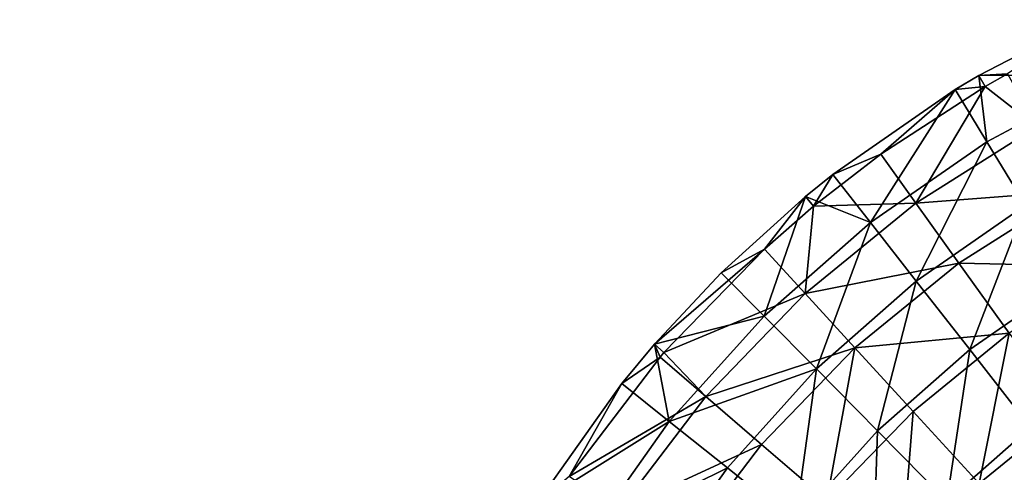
# Model space of a CAD drawing. Header units: millimetres. Extents: x 45 to 395, y 46 to 411.
# Tile 245 of 256: x 50 to 107, y 378 to 404. Entities that reach past the tile are written whole.
import ezdxf

# ---------------------------------------------------------------- set-up
doc = ezdxf.new("R2010")
doc.units = ezdxf.units.MM
doc.header["$LTSCALE"] = 25.4
doc.layers.get('0').update_dxf_attribs({"true_color": 0xff5454})

# ---------------------------------------------------------------- blocks, each defined once
blk = doc.blocks.new('HERMANOS-III-8030.STL')
at = {"color": 250, "true_color": 0x262626}
mesh = blk.add_polyface(dxfattribs=at)
corners = [(112.308, 404.187, 364.206), (107.673, 401.012, 363.908), (105.99, 400.912, 364.206)]
mesh.append_faces([[corners[k] for k in face] for face in [(0, 1, 2)]], dxfattribs={"color": 250})
mesh = blk.add_polyface(dxfattribs=at)
corners = [(113.799, 400.944, 371.913), (112.308, 404.187, 364.206), (105.99, 400.912, 364.206)]
mesh.append_faces([[corners[k] for k in face] for face in [(0, 1, 2)]], dxfattribs={"color": 250})
mesh = blk.add_polyface(dxfattribs=at)
corners = [(106.363, 400.27, 363.908), (104.608, 400.091, 364.206), (105.99, 400.912, 364.206)]
mesh.append_faces([[corners[k] for k in face] for face in [(0, 1, 2)]], dxfattribs={"color": 250})
mesh = blk.add_polyface(dxfattribs=at)
corners = [(106.466, 397.042, 371.913), (105.99, 400.912, 364.206), (104.608, 400.091, 364.206)]
mesh.append_faces([[corners[k] for k in face] for face in [(0, 1, 2)]], dxfattribs={"color": 250})
mesh = blk.add_polyface(dxfattribs=at)
corners = [(107.673, 401.012, 363.908), (106.363, 400.27, 363.908), (105.99, 400.912, 364.206)]
mesh.append_faces([[corners[k] for k in face] for face in [(0, 1, 2)]], dxfattribs={"color": 250})
mesh = blk.add_polyface(dxfattribs=at)
corners = [(113.799, 400.944, 371.913), (105.99, 400.912, 364.206), (106.466, 397.042, 371.913)]
mesh.append_faces([[corners[k] for k in face] for face in [(0, 1, 2)]], dxfattribs={"color": 250})
mesh = blk.add_polyface(dxfattribs=at)
corners = [(109.384, 397.92, 371.539), (106.363, 400.27, 363.908), (107.673, 401.012, 363.908)]
mesh.append_faces([[corners[k] for k in face] for face in [(0, 1, 2)]], dxfattribs={"color": 250})
mesh = blk.add_polyface(dxfattribs=at)
corners = [(108.733, 393.319, 379.202), (113.799, 400.944, 371.913), (106.466, 397.042, 371.913), (115.619, 396.983, 379.202)]
mesh.append_faces([[corners[k] for k in face] for face in [(0, 1, 2), (1, 0, 3)]], dxfattribs={"vtx0": -1, "color": 250})
mesh = blk.add_polyface(dxfattribs=at)
corners = [(102.306, 393.435, 371.539), (100.241, 396.304, 363.908), (106.363, 400.27, 363.908)]
mesh.append_faces([[corners[k] for k in face] for face in [(0, 1, 2)]], dxfattribs={"color": 250})
mesh = blk.add_polyface(dxfattribs=at)
corners = [(106.363, 400.27, 363.908), (100.241, 396.304, 363.908), (104.608, 400.091, 364.206)]
mesh.append_faces([[corners[k] for k in face] for face in [(0, 1, 2)]], dxfattribs={"color": 250})
mesh = blk.add_polyface(dxfattribs=at)
corners = [(102.306, 393.435, 371.539), (106.363, 400.27, 363.908), (109.384, 397.92, 371.539)]
mesh.append_faces([[corners[k] for k in face] for face in [(0, 1, 2)]], dxfattribs={"color": 250})
mesh = blk.add_polyface(dxfattribs=at)
corners = [(104.608, 400.091, 364.206), (100.241, 396.304, 363.908), (97.436, 395.128, 364.206)]
mesh.append_faces([[corners[k] for k in face] for face in [(0, 1, 2)]], dxfattribs={"color": 250})
mesh = blk.add_polyface(dxfattribs=at)
corners = [(99.635, 392.315, 371.913), (104.608, 400.091, 364.206), (97.436, 395.128, 364.206), (106.466, 397.042, 371.913)]
mesh.append_faces([[corners[k] for k in face] for face in [(0, 1, 2), (1, 0, 3)]], dxfattribs={"vtx0": -1, "color": 250})
mesh = blk.add_polyface(dxfattribs=at)
corners = [(111.474, 394.144, 378.756), (102.306, 393.435, 371.539), (109.384, 397.92, 371.539), (104.827, 389.933, 378.756)]
mesh.append_faces([[corners[k] for k in face] for face in [(0, 1, 2), (1, 0, 3)]], dxfattribs={"vtx0": -1, "color": 250})
mesh = blk.add_polyface(dxfattribs=at)
corners = [(102.319, 388.881, 379.202), (106.466, 397.042, 371.913), (99.635, 392.315, 371.913), (108.733, 393.319, 379.202)]
mesh.append_faces([[corners[k] for k in face] for face in [(0, 1, 2), (1, 0, 3)]], dxfattribs={"vtx0": -1, "color": 250})
mesh = blk.add_polyface(dxfattribs=at)
corners = [(102.306, 393.435, 371.539), (96.299, 393.26, 363.908), (100.241, 396.304, 363.908)]
mesh.append_faces([[corners[k] for k in face] for face in [(0, 1, 2)]], dxfattribs={"color": 250})
mesh = blk.add_polyface(dxfattribs=at)
corners = [(100.241, 396.304, 363.908), (96.299, 393.26, 363.908), (97.436, 395.128, 364.206)]
mesh.append_faces([[corners[k] for k in face] for face in [(0, 1, 2)]], dxfattribs={"color": 250})
mesh = blk.add_polyface(dxfattribs=at)
corners = [(97.436, 395.128, 364.206), (96.299, 393.26, 363.908), (95.826, 393.833, 364.206)]
mesh.append_faces([[corners[k] for k in face] for face in [(0, 1, 2)]], dxfattribs={"color": 250})
mesh = blk.add_polyface(dxfattribs=at)
corners = [(99.635, 392.315, 371.913), (97.436, 395.128, 364.206), (95.826, 393.833, 364.206)]
mesh.append_faces([[corners[k] for k in face] for face in [(0, 1, 2)]], dxfattribs={"color": 250})
mesh = blk.add_polyface(dxfattribs=at)
corners = [(95.826, 393.833, 364.206), (93.417, 390.749, 363.908), (90.889, 389.366, 364.206)]
mesh.append_faces([[corners[k] for k in face] for face in [(0, 1, 2)]], dxfattribs={"color": 250})
mesh = blk.add_polyface(dxfattribs=at)
corners = [(93.399, 386.828, 371.913), (95.826, 393.833, 364.206), (90.889, 389.366, 364.206)]
mesh.append_faces([[corners[k] for k in face] for face in [(0, 1, 2)]], dxfattribs={"color": 250})
mesh = blk.add_polyface(dxfattribs=at)
corners = [(99.635, 392.315, 371.913), (95.826, 393.833, 364.206), (93.399, 386.828, 371.913)]
mesh.append_faces([[corners[k] for k in face] for face in [(0, 1, 2)]], dxfattribs={"color": 250})
mesh = blk.add_polyface(dxfattribs=at)
corners = [(96.299, 393.26, 363.908), (93.417, 390.749, 363.908), (95.826, 393.833, 364.206)]
mesh.append_faces([[corners[k] for k in face] for face in [(0, 1, 2)]], dxfattribs={"color": 250})
mesh = blk.add_polyface(dxfattribs=at)
corners = [(113.919, 389.725, 385.48), (104.827, 389.933, 378.756), (111.474, 394.144, 378.756), (107.778, 385.835, 385.48)]
mesh.append_faces([[corners[k] for k in face] for face in [(0, 1, 2), (1, 0, 3)]], dxfattribs={"vtx0": -1, "color": 250})
mesh = blk.add_polyface(dxfattribs=at)
corners = [(95.807, 388.145, 371.539), (93.417, 390.749, 363.908), (96.299, 393.26, 363.908)]
mesh.append_faces([[corners[k] for k in face] for face in [(0, 1, 2)]], dxfattribs={"color": 250})
mesh = blk.add_polyface(dxfattribs=at)
corners = [(104.827, 389.933, 378.756), (95.807, 388.145, 371.539), (102.306, 393.435, 371.539), (98.725, 384.966, 378.756)]
mesh.append_faces([[corners[k] for k in face] for face in [(0, 1, 2), (1, 0, 3)]], dxfattribs={"vtx0": -1, "color": 250})
mesh = blk.add_polyface(dxfattribs=at)
corners = [(95.807, 388.145, 371.539), (96.299, 393.26, 363.908), (102.306, 393.435, 371.539)]
mesh.append_faces([[corners[k] for k in face] for face in [(0, 1, 2)]], dxfattribs={"color": 250})
mesh = blk.add_polyface(dxfattribs=at)
corners = [(105.46, 384.863, 385.993), (108.733, 393.319, 379.202), (102.319, 388.881, 379.202), (111.387, 388.964, 385.993)]
mesh.append_faces([[corners[k] for k in face] for face in [(0, 1, 2), (1, 0, 3)]], dxfattribs={"vtx0": -1, "color": 250})
mesh = blk.add_polyface(dxfattribs=at)
corners = [(96.464, 383.728, 379.202), (99.635, 392.315, 371.913), (93.399, 386.828, 371.913), (102.319, 388.881, 379.202)]
mesh.append_faces([[corners[k] for k in face] for face in [(0, 1, 2), (1, 0, 3)]], dxfattribs={"vtx0": -1, "color": 250})
mesh = blk.add_polyface(dxfattribs=at)
corners = [(53.441, 275.985, 1288.078), (49.934, 227.99, 1288.078), (49.75, 252.129, 1288.078), (53.988, 204.192, 1288.078), (60.911, 298.94, 1288.078), (61.807, 181.354, 1288.078), (71.966, 320.4, 1288.078), (73.188, 160.065, 1288.078), (86.32, 339.809, 1288.078), (87.836, 140.878, 1288.078), (103.602, 356.663, 1288.078), (105.373, 124.288, 1288.078), (123.364, 370.527, 1288.078), (125.344, 110.727, 1288.078), (138.907, 336.004, 1288.078), (145.093, 381.042, 1288.078), (139.522, 338.368, 1288.078), (141.236, 340.109, 1288.078), (143.591, 340.759, 1288.078), (145.956, 340.145, 1288.078), (168.228, 387.934, 1288.078), (147.697, 338.431, 1288.078), (148.347, 336.076, 1288.078), (149.149, 147.911, 1288.078), (149.799, 145.556, 1288.078), (141.298, 331.934, 1288.078), (140.359, 145.484, 1288.078), (139.558, 333.649, 1288.078), (140.974, 147.848, 1288.078), (142.688, 149.589, 1288.078), (143.663, 331.32, 1288.078), (145.043, 150.239, 1288.078), (146.018, 331.97, 1288.078), (147.408, 149.625, 1288.078), (147.733, 333.711, 1288.078), (196.852, 241.18, 1288.078), (218.567, 92.435, 1288.078), (194.454, 91.279, 1288.078), (197.196, 239.932, 1288.078), (198.118, 239.024, 1288.078), (199.371, 238.699, 1288.078), (200.618, 239.043, 1288.078), (201.526, 239.965, 1288.078), (201.852, 241.218, 1288.078), (216.297, 390.239, 1288.078), (239.985, 385.59, 1288.078), (242.181, 97.443, 1288.078), (262.621, 377.203, 1288.078), (264.687, 106.175, 1288.078), (283.618, 365.292, 1288.078), (285.5, 118.404, 1288.078), (302.433, 350.168, 1288.078), (304.082, 133.814, 1288.078), (304.629, 242.001, 1288.078), (318.578, 332.222, 1288.078), (305.243, 244.366, 1288.078), (306.957, 246.107, 1288.078), (309.312, 246.757, 1288.078), (311.677, 246.143, 1288.078), (313.418, 244.428, 1288.078), (314.068, 242.073, 1288.078), (319.951, 152.004, 1288.078), (305.279, 239.646, 1288.078), (307.02, 237.932, 1288.078), (309.384, 237.317, 1288.078), (311.74, 237.968, 1288.078), (313.454, 239.709, 1288.078), (331.635, 311.918, 1288.078), (332.698, 172.505, 1288.078), (341.266, 289.782, 1288.078), (341.99, 194.785, 1288.078), (347.221, 266.388, 1288.078), (347.588, 218.266, 1288.078), (349.347, 242.342, 1288.078), (147.232, 100.545, 1288.078), (141.01, 143.128, 1288.078), (142.751, 141.414, 1288.078), (145.115, 140.8, 1288.078), (147.47, 141.45, 1288.078), (170.469, 94.006, 1288.078), (149.185, 143.191, 1288.078), (192.169, 391.027, 1288.078), (197.177, 242.432, 1288.078), (198.085, 243.354, 1288.078), (199.333, 243.699, 1288.078), (200.585, 243.373, 1288.078), (201.507, 242.465, 1288.078)]
mesh.append_faces([[corners[k] for k in face] for face in [(0, 1, 2), (72, 71, 73)]], dxfattribs={"vtx0": -1, "color": 250})
mesh.append_faces([[corners[k] for k in face] for face in [(1, 0, 3), (3, 4, 5), (5, 6, 7), (7, 8, 9), (9, 10, 11), (11, 12, 13), (14, 15, 16), (16, 15, 17), (17, 15, 18), (18, 15, 19), (19, 20, 21), (21, 20, 22), (23, 20, 24), (25, 26, 27), (26, 25, 28), (28, 25, 29), (29, 30, 31), (31, 32, 33), (33, 34, 23), (36, 45, 46), (46, 47, 48), (48, 49, 50), (50, 51, 52), (53, 54, 55), (55, 54, 56), (56, 54, 57), (57, 54, 58), (58, 54, 59), (59, 54, 60), (61, 67, 68), (68, 69, 70), (70, 71, 72), (13, 26, 74), (74, 78, 79), (79, 81, 37), (35, 44, 82), (82, 44, 83), (83, 44, 84), (84, 44, 85), (85, 44, 86), (86, 44, 43)]], dxfattribs={"vtx0": -1, "vtx1": -1, "color": 250})
mesh.append_faces([[corners[k] for k in face] for face in [(13, 12, 14), (22, 20, 23), (36, 43, 44), (52, 51, 53), (61, 60, 54), (26, 13, 14), (79, 24, 20), (37, 81, 35)]], dxfattribs={"vtx0": -1, "vtx1": -1, "vtx2": -1, "color": 250})
mesh.append_faces([[corners[k] for k in face] for face in [(3, 0, 4), (5, 4, 6), (7, 6, 8), (9, 8, 10), (11, 10, 12), (14, 12, 15), (19, 15, 20), (29, 25, 30), (31, 30, 32), (33, 32, 34), (23, 34, 22), (35, 36, 37), (36, 35, 38), (36, 38, 39), (36, 39, 40), (36, 40, 41), (36, 41, 42), (36, 42, 43), (36, 44, 45), (46, 45, 47), (48, 47, 49), (50, 49, 51), (53, 51, 54), (53, 61, 52), (61, 53, 62), (61, 62, 63), (61, 63, 64), (61, 64, 65), (61, 65, 66), (61, 66, 60), (61, 54, 67), (68, 67, 69), (70, 69, 71), (26, 14, 27), (74, 26, 75), (74, 75, 76), (74, 76, 77), (74, 77, 78), (79, 78, 80), (79, 80, 24), (79, 20, 81), (35, 81, 44)]], dxfattribs={"vtx0": -1, "vtx2": -1, "color": 250})
mesh = blk.add_polyface(dxfattribs=at)
corners = [(140.359, 145.484, 1288.878), (141.298, 331.934, 1288.878), (139.558, 333.649, 1288.878), (140.974, 147.848, 1288.878), (142.688, 149.589, 1288.878), (143.663, 331.32, 1288.878), (145.043, 150.239, 1288.878), (146.018, 331.97, 1288.878), (147.408, 149.625, 1288.878), (147.733, 333.711, 1288.878), (149.149, 147.911, 1288.878), (148.347, 336.076, 1288.878), (319.951, 152.004, 1288.878), (304.629, 242.001, 1288.878), (304.082, 133.814, 1288.878), (305.279, 239.646, 1288.878), (307.02, 237.932, 1288.878), (309.384, 237.317, 1288.878), (311.74, 237.968, 1288.878), (313.454, 239.709, 1288.878), (314.068, 242.073, 1288.878), (318.578, 332.222, 1288.878), (331.635, 311.918, 1288.878), (332.698, 172.505, 1288.878), (341.266, 289.782, 1288.878), (341.99, 194.785, 1288.878), (347.221, 266.388, 1288.878), (347.588, 218.266, 1288.878), (349.347, 242.342, 1288.878), (218.567, 92.435, 1288.878), (196.852, 241.18, 1288.878), (194.454, 91.279, 1288.878), (197.196, 239.932, 1288.878), (198.118, 239.024, 1288.878), (199.371, 238.699, 1288.878), (200.618, 239.043, 1288.878), (201.526, 239.965, 1288.878), (201.852, 241.218, 1288.878), (216.297, 390.239, 1288.878), (239.985, 385.59, 1288.878), (242.181, 97.443, 1288.878), (262.621, 377.203, 1288.878), (264.687, 106.175, 1288.878), (283.618, 365.292, 1288.878), (285.5, 118.404, 1288.878), (302.433, 350.168, 1288.878), (305.243, 244.366, 1288.878), (306.957, 246.107, 1288.878), (309.312, 246.757, 1288.878), (311.677, 246.143, 1288.878), (313.418, 244.428, 1288.878), (125.344, 110.727, 1288.878), (138.907, 336.004, 1288.878), (147.232, 100.545, 1288.878), (141.01, 143.128, 1288.878), (142.751, 141.414, 1288.878), (145.115, 140.8, 1288.878), (147.47, 141.45, 1288.878), (170.469, 94.006, 1288.878), (149.185, 143.191, 1288.878), (149.799, 145.556, 1288.878), (168.228, 387.934, 1288.878), (192.169, 391.027, 1288.878), (197.177, 242.432, 1288.878), (198.085, 243.354, 1288.878), (199.333, 243.699, 1288.878), (200.585, 243.373, 1288.878), (201.507, 242.465, 1288.878), (49.934, 227.99, 1288.878), (53.441, 275.985, 1288.878), (49.75, 252.129, 1288.878), (53.988, 204.192, 1288.878), (60.911, 298.94, 1288.878), (61.807, 181.354, 1288.878), (71.966, 320.4, 1288.878), (73.188, 160.065, 1288.878), (86.32, 339.809, 1288.878), (87.836, 140.878, 1288.878), (103.602, 356.663, 1288.878), (105.373, 124.288, 1288.878), (123.364, 370.527, 1288.878), (145.093, 381.042, 1288.878), (139.522, 338.368, 1288.878), (141.236, 340.109, 1288.878), (143.591, 340.759, 1288.878), (145.956, 340.145, 1288.878), (147.697, 338.431, 1288.878)]
mesh.append_faces([[corners[k] for k in face] for face in [(26, 27, 28), (68, 69, 70)]], dxfattribs={"vtx0": -1, "color": 250})
mesh.append_faces([[corners[k] for k in face] for face in [(1, 4, 5), (5, 6, 7), (7, 8, 9), (9, 10, 11), (12, 13, 14), (13, 12, 15), (15, 12, 16), (16, 12, 17), (17, 12, 18), (18, 12, 19), (19, 12, 20), (21, 12, 22), (22, 23, 24), (24, 25, 26), (29, 30, 31), (30, 29, 32), (32, 29, 33), (33, 29, 34), (34, 29, 35), (35, 29, 36), (36, 29, 37), (38, 29, 39), (39, 40, 41), (41, 42, 43), (43, 44, 45), (45, 13, 21), (52, 0, 2), (0, 53, 54), (54, 53, 55), (55, 53, 56), (56, 53, 57), (57, 58, 59), (59, 58, 60), (61, 58, 62), (62, 30, 38), (69, 71, 72), (72, 73, 74), (74, 75, 76), (76, 77, 78), (78, 79, 80), (80, 52, 81), (81, 85, 61)]], dxfattribs={"vtx0": -1, "vtx1": -1, "color": 250})
mesh.append_faces([[corners[k] for k in face] for face in [(20, 12, 21), (37, 29, 38), (45, 14, 13), (51, 0, 52), (60, 58, 61), (62, 31, 30), (80, 51, 52), (61, 11, 10)]], dxfattribs={"vtx0": -1, "vtx1": -1, "vtx2": -1, "color": 250})
mesh.append_faces([[corners[k] for k in face] for face in [(0, 1, 2), (1, 0, 3), (1, 3, 4), (5, 4, 6), (7, 6, 8), (9, 8, 10), (22, 12, 23), (24, 23, 25), (26, 25, 27), (39, 29, 40), (41, 40, 42), (43, 42, 44), (45, 44, 14), (21, 13, 46), (21, 46, 47), (21, 47, 48), (21, 48, 49), (21, 49, 50), (21, 50, 20), (0, 51, 53), (57, 53, 58), (62, 58, 31), (38, 30, 63), (38, 63, 64), (38, 64, 65), (38, 65, 66), (38, 66, 67), (38, 67, 37), (69, 68, 71), (72, 71, 73), (74, 73, 75), (76, 75, 77), (78, 77, 79), (80, 79, 51), (81, 52, 82), (81, 82, 83), (81, 83, 84), (81, 84, 85), (61, 85, 86), (61, 86, 11), (61, 10, 60)]], dxfattribs={"vtx0": -1, "vtx2": -1, "color": 250})
mesh = blk.add_polyface(dxfattribs=at)
corners = [(93.417, 390.749, 363.908), (87.526, 384.69, 363.908), (86.965, 385.177, 364.206)]
mesh.append_faces([[corners[k] for k in face] for face in [(0, 1, 2)]], dxfattribs={"color": 250})
mesh = blk.add_polyface(dxfattribs=at)
corners = [(93.417, 390.749, 363.908), (86.965, 385.177, 364.206), (90.889, 389.366, 364.206)]
mesh.append_faces([[corners[k] for k in face] for face in [(0, 1, 2)]], dxfattribs={"color": 250})
mesh = blk.add_polyface(dxfattribs=at)
corners = [(93.417, 390.749, 363.908), (95.807, 388.145, 371.539), (87.526, 384.69, 363.908)]
mesh.append_faces([[corners[k] for k in face] for face in [(0, 1, 2)]], dxfattribs={"color": 250})
mesh = blk.add_polyface(dxfattribs=at)
corners = [(107.778, 385.835, 385.48), (98.725, 384.966, 378.756), (104.827, 389.933, 378.756), (102.14, 381.245, 385.48)]
mesh.append_faces([[corners[k] for k in face] for face in [(0, 1, 2), (1, 0, 3)]], dxfattribs={"vtx0": -1, "color": 250})
mesh = blk.add_polyface(dxfattribs=at)
corners = [(90.889, 389.366, 364.206), (86.965, 385.177, 364.206), (93.399, 386.828, 371.913)]
mesh.append_faces([[corners[k] for k in face] for face in [(0, 1, 2)]], dxfattribs={"color": 250})
mesh = blk.add_polyface(dxfattribs=at)
corners = [(100.05, 380.102, 385.993), (102.319, 388.881, 379.202), (96.464, 383.728, 379.202), (105.46, 384.863, 385.993)]
mesh.append_faces([[corners[k] for k in face] for face in [(0, 1, 2), (1, 0, 3)]], dxfattribs={"vtx0": -1, "color": 250})
mesh = blk.add_polyface(dxfattribs=at)
corners = [(109.023, 380.306, 392.212), (111.387, 388.964, 385.993), (105.46, 384.863, 385.993), (114.396, 384.024, 392.212)]
mesh.append_faces([[corners[k] for k in face] for face in [(0, 1, 2), (1, 0, 3)]], dxfattribs={"vtx0": -1, "color": 250})
mesh = blk.add_polyface(dxfattribs=at)
corners = [(95.807, 388.145, 371.539), (89.98, 382.124, 371.539), (87.526, 384.69, 363.908)]
mesh.append_faces([[corners[k] for k in face] for face in [(0, 1, 2)]], dxfattribs={"color": 250})
mesh = blk.add_polyface(dxfattribs=at)
corners = [(89.98, 382.124, 371.539), (98.725, 384.966, 378.756), (93.254, 379.312, 378.756), (95.807, 388.145, 371.539)]
mesh.append_faces([[corners[k] for k in face] for face in [(0, 1, 2), (1, 0, 3)]], dxfattribs={"vtx0": -1, "color": 250})
mesh = blk.add_polyface(dxfattribs=at)
corners = [(93.399, 386.828, 371.913), (86.965, 385.177, 364.206), (87.843, 380.653, 371.913)]
mesh.append_faces([[corners[k] for k in face] for face in [(0, 1, 2)]], dxfattribs={"color": 250})
mesh = blk.add_polyface(dxfattribs=at)
corners = [(96.464, 383.728, 379.202), (87.843, 380.653, 371.913), (91.247, 377.931, 379.202), (93.399, 386.828, 371.913)]
mesh.append_faces([[corners[k] for k in face] for face in [(0, 1, 2), (1, 0, 3)]], dxfattribs={"vtx0": -1, "color": 250})
mesh = blk.add_polyface(dxfattribs=at)
corners = [(107.778, 385.835, 385.48), (106.012, 377.026, 391.637), (102.14, 381.245, 385.48), (111.124, 381.187, 391.637)]
mesh.append_faces([[corners[k] for k in face] for face in [(0, 1, 2), (1, 0, 3)]], dxfattribs={"vtx0": -1, "color": 250})
mesh = blk.add_polyface(dxfattribs=at)
corners = [(87.299, 384.427, 363.908), (85.055, 382.883, 364.206), (86.965, 385.177, 364.206)]
mesh.append_faces([[corners[k] for k in face] for face in [(0, 1, 2)]], dxfattribs={"color": 250})
mesh = blk.add_polyface(dxfattribs=at)
corners = [(86.965, 385.177, 364.206), (85.055, 382.883, 364.206), (87.843, 380.653, 371.913)]
mesh.append_faces([[corners[k] for k in face] for face in [(0, 1, 2)]], dxfattribs={"color": 250})
mesh = blk.add_polyface(dxfattribs=at)
corners = [(87.526, 384.69, 363.908), (87.299, 384.427, 363.908), (86.965, 385.177, 364.206)]
mesh.append_faces([[corners[k] for k in face] for face in [(0, 1, 2)]], dxfattribs={"color": 250})
mesh = blk.add_polyface(dxfattribs=at)
corners = [(87.526, 384.69, 363.908), (89.98, 382.124, 371.539), (87.299, 384.427, 363.908)]
mesh.append_faces([[corners[k] for k in face] for face in [(0, 1, 2)]], dxfattribs={"color": 250})
mesh = blk.add_polyface(dxfattribs=at)
corners = [(98.725, 384.966, 378.756), (97.084, 376.021, 385.48), (93.254, 379.312, 378.756), (102.14, 381.245, 385.48)]
mesh.append_faces([[corners[k] for k in face] for face in [(0, 1, 2), (1, 0, 3)]], dxfattribs={"vtx0": -1, "color": 250})
mesh = blk.add_polyface(dxfattribs=at)
corners = [(104.118, 375.989, 392.212), (105.46, 384.863, 385.993), (100.05, 380.102, 385.993), (109.023, 380.306, 392.212)]
mesh.append_faces([[corners[k] for k in face] for face in [(0, 1, 2), (1, 0, 3)]], dxfattribs={"vtx0": -1, "color": 250})
mesh = blk.add_polyface(dxfattribs=at)
corners = [(81.972, 377.425, 363.908), (89.98, 382.124, 371.539), (84.906, 375.455, 371.539), (87.299, 384.427, 363.908)]
mesh.append_faces([[corners[k] for k in face] for face in [(0, 1, 2), (1, 0, 3)]], dxfattribs={"vtx0": -1, "color": 250})
mesh = blk.add_polyface(dxfattribs=at)
corners = [(87.299, 384.427, 363.908), (81.972, 377.425, 363.908), (85.055, 382.883, 364.206)]
mesh.append_faces([[corners[k] for k in face] for face in [(0, 1, 2)]], dxfattribs={"color": 250})
mesh = blk.add_polyface(dxfattribs=at)
corners = [(95.23, 374.745, 385.993), (96.464, 383.728, 379.202), (91.247, 377.931, 379.202), (100.05, 380.102, 385.993)]
mesh.append_faces([[corners[k] for k in face] for face in [(0, 1, 2), (1, 0, 3)]], dxfattribs={"vtx0": -1, "color": 250})
mesh = blk.add_polyface(dxfattribs=at)
corners = [(85.055, 382.883, 364.206), (81.972, 377.425, 363.908), (80.013, 375.766, 364.206)]
mesh.append_faces([[corners[k] for k in face] for face in [(0, 1, 2)]], dxfattribs={"color": 250})
mesh = blk.add_polyface(dxfattribs=at)
corners = [(87.843, 380.653, 371.913), (80.013, 375.766, 364.206), (83.04, 373.875, 371.913), (85.055, 382.883, 364.206)]
mesh.append_faces([[corners[k] for k in face] for face in [(0, 1, 2), (1, 0, 3)]], dxfattribs={"vtx0": -1, "color": 250})
mesh = blk.add_polyface(dxfattribs=at)
corners = [(84.906, 375.455, 371.539), (93.254, 379.312, 378.756), (88.49, 373.05, 378.756), (89.98, 382.124, 371.539)]
mesh.append_faces([[corners[k] for k in face] for face in [(0, 1, 2), (1, 0, 3)]], dxfattribs={"vtx0": -1, "color": 250})
mesh = blk.add_polyface(dxfattribs=at)
corners = [(102.14, 381.245, 385.48), (101.429, 372.289, 391.637), (97.084, 376.021, 385.48), (106.012, 377.026, 391.637)]
mesh.append_faces([[corners[k] for k in face] for face in [(0, 1, 2), (1, 0, 3)]], dxfattribs={"vtx0": -1, "color": 250})
mesh = blk.add_polyface(dxfattribs=at)
corners = [(111.124, 381.187, 391.637), (110.301, 372.353, 397.159), (106.012, 377.026, 391.637), (114.83, 376.04, 397.159)]
mesh.append_faces([[corners[k] for k in face] for face in [(0, 1, 2), (1, 0, 3)]], dxfattribs={"vtx0": -1, "color": 250})
mesh = blk.add_polyface(dxfattribs=at)
corners = [(91.247, 377.931, 379.202), (83.04, 373.875, 371.913), (86.738, 371.566, 379.202), (87.843, 380.653, 371.913)]
mesh.append_faces([[corners[k] for k in face] for face in [(0, 1, 2), (1, 0, 3)]], dxfattribs={"vtx0": -1, "color": 250})
mesh = blk.add_polyface(dxfattribs=at)
corners = [(99.748, 371.132, 392.212), (100.05, 380.102, 385.993), (95.23, 374.745, 385.993), (104.118, 375.989, 392.212)]
mesh.append_faces([[corners[k] for k in face] for face in [(0, 1, 2), (1, 0, 3)]], dxfattribs={"vtx0": -1, "color": 250})
mesh = blk.add_polyface(dxfattribs=at)
corners = [(108.622, 371.435, 397.789), (109.023, 380.306, 392.212), (104.118, 375.989, 392.212), (112.968, 375.259, 397.789)]
mesh.append_faces([[corners[k] for k in face] for face in [(0, 1, 2), (1, 0, 3)]], dxfattribs={"vtx0": -1, "color": 250})
mesh = blk.add_polyface(dxfattribs=at)
corners = [(88.49, 373.05, 378.756), (97.084, 376.021, 385.48), (92.682, 370.236, 385.48), (93.254, 379.312, 378.756)]
mesh.append_faces([[corners[k] for k in face] for face in [(0, 1, 2), (1, 0, 3)]], dxfattribs={"vtx0": -1, "color": 250})
mesh = blk.add_polyface(dxfattribs=at)
corners = [(95.23, 374.745, 385.993), (86.738, 371.566, 379.202), (91.064, 368.865, 385.993), (91.247, 377.931, 379.202)]
mesh.append_faces([[corners[k] for k in face] for face in [(0, 1, 2), (1, 0, 3)]], dxfattribs={"vtx0": -1, "color": 250})

msp = doc.modelspace()

# ---------------------------------------------------------------- block references
at = {"color": 0}
msp.add_blockref('HERMANOS-III-8030.STL', (0, 0), dxfattribs=at)

doc.saveas('drawing.dxf')
